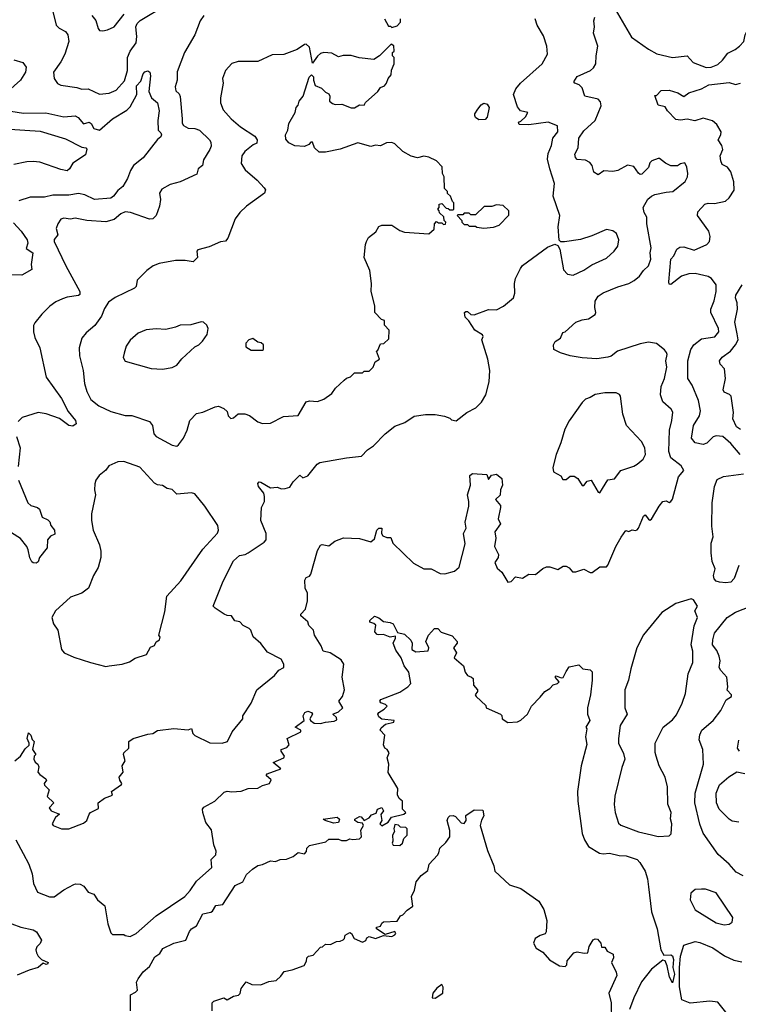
# Model space of a CAD drawing. Extents: x 2239805 to 2396427, y 665731 to 772158.
# Tile 95 of 256: x 2276381 to 2280832, y 717726 to 723829. Entities that reach past the tile are written whole.
import ezdxf

# ---------------------------------------------------------------- set-up
doc = ezdxf.new("R2010")
doc.units = 0

msp = doc.modelspace()

# ---------------------------------------------------------------- linework, layer by layer
at = {"layer": '0CON05XD'}
for points in [[(2276578.9, 723905), (2276606.7, 723795), (2276625, 723776.7), (2276665, 723756.2), (2276678, 723735), (2276684.3, 723695), (2276660, 723615), (2276635, 723568.8), (2276589.2, 723505), (2276593.8, 723465), (2276615, 723433.3), (2276635, 723424), (2276735, 723410), (2276765, 723398.6), (2276805, 723400.8), (2276875, 723367.1), (2276935.6, 723374.4), (2276978.3, 723391.7), (2277029.8, 723450.2), (2277047.5, 723515), (2277048.6, 723595), (2277065.6, 723634.4), (2277102, 723685), (2277105.8, 723725), (2277100, 723785), (2277108.1, 723805), (2277127.5, 723825), (2277285, 723920)], [(2280069.2, 723895), (2280170.5, 723720.5), (2280275, 723646), (2280327, 723617), (2280425, 723594), (2280515, 723606.2), (2280553.3, 723565), (2280634, 723534), (2280665, 723534.3), (2280705, 723551.4), (2280735, 723577.5), (2280767.6, 723622.4), (2280813.3, 723645), (2280838.8, 723665), (2280865.6, 723694.4), (2280874, 723735), (2280888.8, 723765), (2280974.5, 723865.5)], [(2276350, 719235), (2276386.4, 719263.6), (2276415, 719310), (2276438.3, 719331.7), (2276440, 719345), (2276427.5, 719375), (2276435, 719410), (2276450, 719395), (2276458.3, 719368.3), (2276470, 719355), (2276460, 719305), (2276480, 719275), (2276470, 719265), (2276467.5, 719245), (2276477, 719227), (2276492.5, 719215), (2276498.3, 719198.3), (2276493.3, 719165), (2276505, 719150), (2276542.5, 719125), (2276546.7, 719115), (2276532.5, 719095), (2276533.3, 719085), (2276563.3, 719055), (2276550, 719015), (2276592.5, 718975), (2276563.6, 718943.6), (2276576.4, 718926.4), (2276627.5, 718905), (2276602.5, 718885), (2276582.5, 718845), (2276587.5, 718835), (2276640, 718815), (2276685, 718814), (2276775, 718850), (2276797.5, 718865), (2276810, 718905), (2276820, 718915), (2276869.3, 718940.7), (2276867.5, 718975), (2276906.1, 719003.9), (2276956.4, 719023.6), (2276950, 719045), (2277010.7, 719089.3), (2277013.3, 719095), (2277000, 719115), (2276996.2, 719135), (2277021.2, 719165), (2277016.2, 719205), (2277033.9, 719236.1), (2277023.8, 719275), (2277026.2, 719285), (2277056.7, 719315), (2277056.7, 719355), (2277082.5, 719375), (2277175, 719401.2), (2277205, 719404), (2277235, 719423.3), (2277335.8, 719435.8), (2277425, 719427.5), (2277445, 719435.8), (2277452.5, 719405), (2277465, 719392), (2277557.7, 719347.7), (2277635, 719344.3), (2277668.8, 719355), (2277696.7, 719415), (2277762.5, 719495), (2277763.3, 719515), (2277815, 719592.5), (2277850, 719675), (2277960, 719765), (2277985, 719797.5), (2278016.7, 719815), (2278016.7, 719835), (2278000, 719865), (2277915, 719908.8), (2277875, 719963.3), (2277826.2, 720005), (2277812, 720045), (2277801.2, 720055), (2277764.5, 720074.5), (2277745, 720098), (2277712.9, 720102.9), (2277693.6, 720133.6), (2277665, 720136.2), (2277647.5, 720145), (2277591.2, 720181.2), (2277580, 720195), (2277641.3, 720348.7), (2277704.6, 720475.4), (2277742.2, 720507.8), (2277776.5, 720513.5), (2277795, 720524), (2277895, 720590), (2277906.7, 720605), (2277906.7, 720645), (2277874.2, 720725), (2277878.8, 720805), (2277896.1, 720843.9), (2277896.2, 720875), (2277892, 720895), (2277860, 720935), (2277855.8, 720955), (2277865, 720964.2), (2277875, 720962.2), (2277935, 720926.7), (2277975, 720931.2), (2278001.7, 720921.7), (2278025, 720923.3), (2278055, 720932.5), (2278074.4, 720965.6), (2278115, 721006.7), (2278135, 720990), (2278165, 721002.5), (2278222.5, 721075), (2278240, 721085), (2278405, 721112.9), (2278497.5, 721125), (2278535, 721162.5), (2278571.7, 721188.3), (2278645, 721262.5), (2278705, 721310), (2278767, 721333), (2278825, 721372.5), (2278895, 721382.5), (2278955, 721382.5), (2279011.7, 721371.7), (2279045, 721360), (2279055, 721350), (2279085, 721342.5), (2279150, 721395), (2279206.1, 721423.9), (2279241.7, 721458.3), (2279268.8, 721505), (2279288.8, 721585), (2279293.8, 721655), (2279281.2, 721725), (2279243.8, 721845), (2279252.5, 721865), (2279247.5, 721875), (2279200, 721905), (2279163.6, 721963.6), (2279141.2, 721985), (2279136.1, 722013.9), (2279145, 722021.2), (2279155, 722020), (2279175, 722002), (2279195, 722000), (2279285, 722032.5), (2279335, 722031.2), (2279377.3, 722052.7), (2279440, 722105), (2279448.8, 722135), (2279446, 722195), (2279452, 722225), (2279482, 722288), (2279495, 722306.7), (2279651.2, 722418.8), (2279695, 722437.5), (2279715, 722430), (2279726.4, 722406.4), (2279749.1, 722279.1), (2279775, 722251.2), (2279810, 722245), (2279875, 722276.2), (2279925, 722310), (2280015, 722351.2), (2280063.8, 722395), (2280086.2, 722425), (2280092, 722465), (2280076.7, 722505), (2280055, 722521.2), (2280015, 722528.8), (2279925, 722489.2), (2279855, 722467.5), (2279755, 722452.5), (2279733, 722453), (2279723, 722463), (2279716.2, 722545), (2279725.9, 722615.9), (2279685.6, 722735), (2279694.2, 722815), (2279663.8, 722905), (2279651.2, 722965), (2279655, 723000), (2279675, 723050), (2279683.3, 723095), (2279713.3, 723135), (2279712.5, 723172.5), (2279655, 723193.3), (2279535, 723177.5), (2279475, 723180), (2279470, 723195), (2279485, 723200), (2279515, 723227.5), (2279527.5, 723255), (2279483.6, 723263.6), (2279465, 723290), (2279440, 723365), (2279455, 723400), (2279482.5, 723435), (2279617.5, 723555), (2279650, 723615), (2279646.7, 723665), (2279625, 723730), (2279586.4, 723796.4), (2279573.3, 723835)], [(2277520.8, 723855), (2277498.3, 723821.7), (2277465.4, 723734.6), (2277402.5, 723625), (2277356.7, 723506.7), (2277356.1, 723453.9), (2277344.2, 723414.2), (2277348.3, 723388.3), (2277369.2, 723369.2), (2277374.2, 723354.2), (2277387.1, 723215), (2277387, 723187), (2277395, 723174), (2277425, 723157.5), (2277465.5, 723155.5), (2277495, 723144.3), (2277556.7, 723085), (2277565, 723070), (2277565.8, 723045), (2277558.6, 723025), (2277520, 722960), (2277513.8, 722925), (2277486.7, 722905), (2277478.8, 722871.2), (2277375, 722824.2), (2277312.4, 722807.6), (2277261.7, 722778.3), (2277246.2, 722755), (2277252.2, 722715), (2277246.8, 722673.2), (2277225, 722616.7), (2277205, 722594.4), (2277185, 722592.5), (2277067.5, 722635), (2277035, 722639.2), (2277006.7, 722625), (2276965, 722590), (2276915, 722576), (2276795.7, 722585.7), (2276725, 722598.8), (2276695, 722592), (2276655, 722598.8), (2276635, 722593.3), (2276616.1, 722563.9), (2276606.7, 722535), (2276616.7, 722495), (2276595, 722467.5), (2276594.2, 722455), (2276666, 722304), (2276752.5, 722145), (2276753.9, 722126.1), (2276745, 722118.8), (2276675, 722110), (2276645, 722098.8), (2276605, 722080), (2276567, 722053), (2276516.7, 722003.3), (2276475, 721950), (2276467, 721933), (2276466.7, 721895), (2276475, 721860), (2276506.2, 721795), (2276544.1, 721614.1), (2276640.5, 721480.5), (2276681.7, 721401.7), (2276726.7, 721345), (2276730, 721325), (2276709.3, 721310.7), (2276685, 721313.8), (2276627.9, 721357.9), (2276545.5, 721385.5), (2276495, 721394.3), (2276395.7, 721364.3), (2276370.3, 721339.7)], [(2276827.5, 723855), (2276852, 723825), (2276866.7, 723775), (2276875, 723763.3), (2276895, 723760), (2276925, 723766), (2276965.7, 723784.3), (2277026.9, 723863.1)], [(2278640, 723835), (2278665, 723790), (2278678.3, 723788.3), (2278685, 723780), (2278718.3, 723791.7), (2278740, 723815), (2278740, 723835)], [(2280107.3, 720622.7), (2280135, 720662.5), (2280155, 720657.5), (2280175, 720667.5), (2280195, 720662.5), (2280205, 720666.7), (2280215, 720677.5), (2280245, 720752.5), (2280255, 720760), (2280275, 720732.5), (2280285, 720727.5), (2280295, 720732.5), (2280342, 720815), (2280365, 720843.3), (2280385, 720847.5), (2280405, 720837.5), (2280415, 720842.5), (2280425, 720857.5), (2280462.2, 720995), (2280495.8, 721035), (2280478.6, 721065), (2280415, 721114.3), (2280402.2, 721152.2), (2280405.6, 721285), (2280420.8, 721345), (2280426.1, 721396.1), (2280416.7, 721415), (2280365, 721460), (2280350.8, 721505), (2280354.2, 721555), (2280374.3, 721605), (2280389.2, 721675), (2280384.2, 721715), (2280390.8, 721755), (2280387, 721767), (2280375, 721783.8), (2280325, 721822.5), (2280275, 721830), (2280225, 721821.2), (2280084.4, 721775.6), (2280045, 721742.9), (2280025, 721737.5), (2279955, 721728), (2279865, 721734.2), (2279790, 721745), (2279730, 721765), (2279690, 721785), (2279687.5, 721815), (2279697.5, 721835), (2279730, 721855), (2279745, 721890), (2279760, 721895), (2279826.4, 721953.6), (2279865, 721970), (2279905, 721976.2), (2279945, 722002.5), (2279950, 722015), (2279943.8, 722045), (2279946.2, 722085), (2279963.3, 722115), (2279995, 722136), (2280085, 722173.8), (2280155, 722194), (2280187, 722213), (2280220.9, 722239.1), (2280244.4, 722275.6), (2280275.6, 722304.4), (2280290, 722345), (2280286.9, 722385), (2280292.5, 722415), (2280265.8, 722565), (2280266, 722605), (2280248.8, 722635), (2280243.8, 722665), (2280272.7, 722717.3), (2280295, 722736.2), (2280315, 722746), (2280385, 722760), (2280425.9, 722764.1), (2280503.8, 722826.2), (2280518, 722855), (2280520, 722875), (2280513.3, 722915), (2280501.7, 722941.7), (2280475, 722936.7), (2280455, 722924), (2280415, 722924), (2280380.3, 722940.3), (2280345, 722968.8), (2280335, 722968.8), (2280296.7, 722955), (2280285, 722942.5), (2280275, 722913.3), (2280235, 722872.5), (2280225, 722870), (2280215, 722877.5), (2280185, 722920), (2280145, 722927.5), (2280085.8, 722894.2), (2280055, 722888.8), (2279998.3, 722891.7), (2279965, 722867.5), (2279937.5, 722885), (2279926.7, 722925), (2279912.5, 722945), (2279885, 722958.8), (2279835, 722963.8), (2279823.3, 722975), (2279818.8, 722995), (2279840, 723035), (2279844.2, 723095), (2279875, 723141.2), (2279945.8, 723205), (2279982, 723295), (2279979.5, 723319.5), (2279965, 723336.7), (2279882.5, 723355), (2279865, 723407.5), (2279846.1, 723426.1), (2279820, 723435), (2279812.5, 723445), (2279835, 723476.7), (2279915.8, 723514.2), (2279935, 723530), (2279950, 723555), (2279951.2, 723605), (2279962, 723665), (2279934.3, 723745), (2279941.2, 723785), (2279937, 723823), (2279943.8, 723845)], [(2277355, 721186.7), (2277365, 721193.3), (2277396.2, 721235), (2277418, 721285), (2277434.3, 721345.7), (2277475, 721388), (2277515, 721396.2), (2277590.5, 721429.5), (2277613, 721433), (2277645, 721420), (2277665, 721400), (2277673, 721373), (2277688.3, 721358.3), (2277705, 721362.5), (2277733.6, 721386.4), (2277775, 721386), (2277805, 721376.2), (2277855, 721336.7), (2277885, 721326.7), (2277935, 721328.8), (2278015, 721370), (2278105, 721376), (2278155, 721460), (2278175, 721466.7), (2278225, 721462.5), (2278265, 721477.5), (2278315, 721512.5), (2278337.5, 721545), (2278390, 721595), (2278405, 721607.5), (2278430, 721615), (2278455, 721640), (2278505, 721640), (2278515, 721650), (2278545, 721650), (2278570, 721675), (2278581.7, 721708.3), (2278610, 721725), (2278590, 721775), (2278598.3, 721781.7), (2278615, 721820), (2278637, 721823), (2278668.3, 721851.7), (2278670, 721905), (2278640, 721935), (2278640, 721965), (2278621.7, 721971.7), (2278580, 722015), (2278580, 722055), (2278557.5, 722145), (2278560, 722195), (2278550, 722275), (2278513.6, 722356.4), (2278522.5, 722435), (2278530, 722455), (2278540.5, 722479.5), (2278585.9, 722514.1), (2278605, 722547.5), (2278625, 722556.7), (2278685, 722556.2), (2278735, 722522.5), (2278765, 722512.5), (2278915, 722502.5), (2278948.3, 722531.7), (2278950, 722565), (2278961.7, 722578.3), (2278975, 722570), (2278995, 722570), (2279005, 722560), (2279018.3, 722561.7), (2279020, 722575), (2279010, 722585), (2279008.3, 722608.3), (2278981.7, 722631.7), (2278980, 722645), (2278970, 722655), (2278980, 722665), (2278980, 722685), (2278995, 722690), (2279021.7, 722661.7), (2279035, 722660), (2279045, 722650), (2279065, 722650), (2279070, 722655), (2279070, 722695), (2279061.7, 722701.7), (2279050, 722735), (2279031.7, 722751.7), (2279030, 722765), (2279013, 722783), (2279010, 722855), (2279000, 722875), (2278997, 722917), (2278962.5, 722955), (2278915, 722977.5), (2278885, 722982.5), (2278845, 722973.3), (2278805, 722982.5), (2278755, 723012.5), (2278705, 723060), (2278685, 723067.5), (2278653.6, 723066.4), (2278615, 723047.5), (2278585, 723052.5), (2278555, 723043.3), (2278475, 723066.7), (2278365, 723027.5), (2278275, 723007.5), (2278235, 723007.5), (2278206.7, 723035), (2278195, 723070), (2278185, 723070), (2278172.5, 723055), (2278145, 723042.5), (2278085, 723047.5), (2278047, 723067), (2278028.3, 723088.3), (2278027.5, 723115), (2278042.5, 723145), (2278047.5, 723185), (2278087.5, 723255), (2278092.5, 723285), (2278105, 723300), (2278112.5, 723325), (2278137.5, 723355), (2278173.6, 723473.6), (2278188.3, 723488.3), (2278200, 723475), (2278200, 723455), (2278211.7, 723421.7), (2278250, 723405), (2278275, 723380), (2278295, 723370), (2278302.5, 723355), (2278300, 723325), (2278319.3, 723309.3), (2278335, 723303.3), (2278376.4, 723306.4), (2278435, 723282.5), (2278455, 723282.5), (2278485, 723302.5), (2278515, 723300), (2278523.6, 723316.4), (2278600, 723385), (2278615, 723410), (2278640, 723420), (2278652.5, 723435), (2278662.5, 723465), (2278681.7, 723488.3), (2278683, 723517), (2278700, 723555), (2278700, 723595), (2278690, 723605), (2278690, 723625), (2278700, 723635), (2278698.3, 723668.3), (2278681.7, 723678.3), (2278610, 723605), (2278575, 723583.3), (2278483.6, 723593.6), (2278435, 723607.5), (2278385, 723607.5), (2278355, 723600), (2278315, 723622.5), (2278265, 723626.2), (2278245, 723620), (2278226.1, 723603.9), (2278195, 723560), (2278175, 723660), (2278155, 723677.5), (2278143.9, 723676.1), (2278100, 723645), (2278017, 723613), (2277945, 723612.5), (2277855, 723570), (2277735, 723570), (2277695, 723557.5), (2277656.4, 723513.6), (2277637.5, 723465), (2277641.2, 723435), (2277624, 723345), (2277623.8, 723315), (2277641.4, 723271.4), (2277690, 723215), (2277747.5, 723165), (2277836.4, 723106.4), (2277852.5, 723085), (2277850, 723065), (2277826.4, 723053.6), (2277775, 723012.5), (2277757.5, 722985), (2277753, 722937), (2277778.3, 722898.3), (2277852.5, 722835), (2277895, 722787.5), (2277902.5, 722775), (2277897.5, 722755), (2277785, 722673.3), (2277743.8, 722635), (2277716.2, 722595), (2277670, 722475), (2277655, 722457.5), (2277625, 722452.5), (2277555, 722421.2), (2277485, 722402.5), (2277477.5, 722395), (2277482.5, 722355), (2277455, 722327.5), (2277405, 722336.2), (2277345, 722336), (2277245, 722318.8), (2277206.4, 722303.6), (2277167.5, 722275), (2277107.5, 722215), (2277102.5, 722175), (2277092.5, 722165), (2276971.7, 722108.3), (2276931.1, 722078.9), (2276905, 722040), (2276887.8, 721992.2), (2276845.6, 721934.4), (2276791.7, 721888.3), (2276766.2, 721855), (2276748.8, 721795), (2276752, 721745), (2276774, 721655), (2276782.5, 721575), (2276795.8, 721525), (2276822, 721475), (2276870, 721435), (2276945, 721400), (2277035, 721376), (2277075, 721376.2), (2277185, 721338.8), (2277204, 721315), (2277212, 721262), (2277225, 721246.7), (2277325, 721192), (2277355, 721186.7)], [(2276345, 723580.8), (2276400, 723565), (2276421.2, 723535), (2276417.5, 723505), (2276385, 723454), (2276306.6, 723383.4)], [(2276245, 723274), (2276405, 723250), (2276542.9, 723252.9), (2276655, 723227.1), (2276724.3, 723234.3), (2276743.2, 723223.2), (2276775, 723183.3), (2276810, 723195), (2276822.5, 723185), (2276840, 723155), (2276875, 723144), (2276956.2, 723215), (2277045, 723269.2), (2277065, 723288.6), (2277105.5, 723365), (2277105, 723420), (2277131.2, 723448.8), (2277145, 723493.8), (2277155, 723506), (2277175, 723513.3), (2277187.5, 723505), (2277191.7, 723481.7), (2277181.4, 723385), (2277198, 723345), (2277234.2, 723314.2), (2277244.3, 723265), (2277236, 723205), (2277237.5, 723145), (2277255, 723127.5), (2277258.8, 723115), (2277255, 723102.5), (2277234.1, 723085.9), (2277145, 722973.3), (2277086.2, 722925), (2277066.2, 722895), (2277048.8, 722845), (2277020, 722795), (2276988.8, 722771.2), (2276962.5, 722735), (2276945, 722722.5), (2276845, 722715.6), (2276785, 722744.4), (2276745, 722751.1), (2276685, 722741.1), (2276585, 722741.4), (2276535, 722728.6), (2276445, 722728.8), (2276375, 722707.5)], [(2280844.2, 721135), (2280785, 721202.5), (2280736.2, 721245), (2280695, 721250), (2280677, 721243), (2280636.7, 721205), (2280613.9, 721196.1), (2280565.8, 721205.8), (2280542.5, 721235), (2280554.4, 721315), (2280591.9, 721375), (2280598.2, 721405), (2280585, 721468), (2280545.7, 721565), (2280519.4, 721605), (2280520.5, 721715), (2280538.8, 721785), (2280556.5, 721813.5), (2280605, 721850.6), (2280687, 721863), (2280711.2, 721895), (2280708.8, 721915), (2280661.4, 722015), (2280662.9, 722035), (2280682.6, 722087.4), (2280694.2, 722144.2), (2280694.3, 722185), (2280665.7, 722225), (2280645, 722237.8), (2280565, 722255.6), (2280525, 722254.3), (2280481.1, 722238.9), (2280415, 722187.5), (2280405, 722190), (2280401.2, 722205), (2280414, 722346), (2280432.5, 722365), (2280452, 722408), (2280470.8, 722419.2), (2280495, 722420.8), (2280558.3, 722401.7), (2280637.5, 722435), (2280653.3, 722455), (2280658.8, 722485), (2280649.5, 722519.5), (2280580, 722615), (2280581.7, 722638.3), (2280625, 722685.8), (2280645, 722691.2), (2280685, 722690), (2280753.3, 722705), (2280776.2, 722725), (2280807, 722773), (2280804.2, 722825), (2280785.5, 722885.5), (2280765.7, 722915.7), (2280732.3, 722932.3), (2280723.6, 722953.6), (2280720, 722985), (2280736.7, 723025), (2280729.5, 723049.5), (2280706.7, 723085), (2280723.3, 723115), (2280726.2, 723135), (2280700.3, 723180.3), (2280672.2, 723202.2), (2280615, 723218.8), (2280562.7, 723202.7), (2280515, 723213.3), (2280475, 723206.7), (2280445, 723210), (2280393.6, 723263.6), (2280378.3, 723288.3), (2280335, 723300), (2280315, 723360), (2280325, 723360), (2280355, 723390), (2280405, 723392.5), (2280457.5, 723375), (2280495, 723352.5), (2280526.7, 723375), (2280605, 723400.8), (2280650, 723425), (2280775, 723441.1), (2280815, 723427.5), (2280845, 723436.2)], [(2279225, 723208.8), (2279205, 723222.5), (2279200, 723235), (2279200, 723245), (2279218.8, 723275), (2279238.8, 723301.2), (2279255, 723311.2), (2279275.6, 723305.6), (2279288, 723285), (2279276.2, 723225), (2279265, 723210), (2279225, 723208.8)], [(2276286.1, 723153.9), (2276507.4, 723137.4), (2276665, 723091.9), (2276765, 723040), (2276790, 723035), (2276796.4, 723026.4), (2276787.7, 722992.3), (2276710.5, 722939.5), (2276690, 722905), (2276675, 722893.3), (2276635, 722900), (2276505.7, 722945.7), (2276465, 722950.8), (2276425, 722948.6), (2276345, 722930.8)], [(2279255, 722537.5), (2279315, 722542.5), (2279350, 722555), (2279411.7, 722618.3), (2279410, 722645), (2279375, 722677.5), (2279335, 722682.5), (2279305, 722672.5), (2279258.3, 722671.7), (2279205, 722620), (2279175, 722620), (2279165, 722630), (2279135, 722630), (2279125, 722620), (2279095, 722620), (2279090, 722615), (2279120, 722585), (2279120, 722575), (2279135, 722560), (2279155, 722560), (2279165, 722550), (2279205, 722550), (2279213, 722543), (2279255, 722537.5)], [(2276341.2, 722571.2), (2276389.1, 722519.1), (2276426, 722465), (2276430, 722445), (2276421.7, 722411.7), (2276462, 722385), (2276451.7, 722311.7), (2276455, 722280), (2276393.3, 722246.7), (2276213.1, 722246.9)], [(2280845, 721289.2), (2280820.8, 721305), (2280799.2, 721355), (2280801.9, 721395), (2280787.8, 721495), (2280777, 721507), (2280745, 721520), (2280737.5, 721535), (2280754, 721605), (2280746, 721665), (2280720, 721695), (2280716.2, 721715), (2280732.1, 721737.9), (2280784.6, 721775.4), (2280815.8, 721815), (2280832, 721845), (2280825, 721882.5), (2280811.8, 721955), (2280827.5, 722035), (2280825.8, 722075), (2280814.2, 722105), (2280817.7, 722122.3), (2280856.7, 722185)], [(2277265, 721662.5), (2277325, 721673.3), (2277355, 721687.5), (2277385, 721727.5), (2277465, 721802.5), (2277490, 721815), (2277513, 721837), (2277541.7, 721878.3), (2277547.5, 721915), (2277540, 721935), (2277520, 721955), (2277505, 721957.5), (2277441.7, 721938.3), (2277375, 721936.7), (2277345, 721923.3), (2277285, 721910), (2277225, 721912.5), (2277165, 721906.7), (2277115, 721886.7), (2277065, 721842.5), (2277040, 721805), (2277027, 721763), (2277022.5, 721735), (2277033.6, 721713.6), (2277195, 721666.7), (2277265, 721662.5)], [(2277885, 721780), (2277890, 721785), (2277890, 721815), (2277877, 721827), (2277855, 721830), (2277825, 721852.5), (2277800, 721845), (2277782.5, 721825), (2277781.7, 721801.7), (2277815, 721780), (2277885, 721780)], [(2279975, 720897.5), (2280025, 720977.5), (2280065, 720982.5), (2280105.5, 721034.5), (2280185, 721061.2), (2280206.1, 721073.9), (2280242.5, 721105), (2280256.7, 721135), (2280252.5, 721175), (2280232.5, 721215), (2280140, 721315), (2280116.7, 721385), (2280102.5, 721495), (2280096.4, 721506.4), (2280075, 721516.7), (2280006.1, 721516.1), (2279945, 721506.7), (2279915, 721487.5), (2279885, 721477.5), (2279865, 721457.5), (2279785, 721342.5), (2279758.3, 721291.7), (2279733.9, 721206.1), (2279703.8, 721135), (2279683, 721053), (2279687, 721027), (2279733, 721003), (2279745, 720980), (2279765, 720980), (2279790.7, 720999.3), (2279815, 721000), (2279837.5, 720985), (2279865, 720942.5), (2279875, 720942.5), (2279895, 720970), (2279920, 720975), (2279965, 720900), (2279975, 720897.5)], [(2276360.6, 721245), (2276382.9, 721175), (2276370.9, 721060.9)], [(2276915, 719820), (2276935, 719824), (2277015, 719834), (2277060.7, 719849.3), (2277095, 719872.5), (2277166.1, 719893.9), (2277190.7, 719939.3), (2277215, 719950), (2277227, 719973), (2277247.5, 719985), (2277251.7, 720001.7), (2277242.5, 720015), (2277280.3, 720159.7), (2277293, 720257), (2277378.8, 720351.2), (2277515, 720547.5), (2277605, 720647.5), (2277612.5, 720665), (2277607.5, 720695), (2277526.7, 720815), (2277465, 720890), (2277445, 720897.5), (2277355, 720887.5), (2277325, 720917.5), (2277295, 720923.3), (2277265, 720941.2), (2277235, 720946.2), (2277215, 720956.7), (2277125, 721056.2), (2277025, 721090), (2276988.3, 721088.3), (2276932.5, 721065), (2276915, 721037.5), (2276872.5, 721005), (2276852.5, 720975), (2276847, 720953), (2276843.8, 720915), (2276851.2, 720885), (2276826.4, 720766.4), (2276826, 720725), (2276836.2, 720665), (2276874.1, 720574.1), (2276883.8, 720535), (2276883.8, 720495), (2276865.9, 720434.1), (2276838.8, 720385), (2276807.5, 720305), (2276765.9, 720274.1), (2276695, 720249.2), (2276603.3, 720165), (2276580, 720125), (2276590, 720085), (2276616.2, 720045), (2276640, 719925), (2276656.7, 719905), (2276715, 719878), (2276820, 719845), (2276915, 719820)], [(2276357.5, 718745), (2276401.5, 718661.5), (2276436.9, 718595), (2276458.8, 718535), (2276465.9, 718475.9), (2276490.7, 718420.7), (2276565, 718393.3), (2276595, 718393.3), (2276655, 718436.7), (2276715, 718468.8), (2276726.4, 718473.6), (2276755, 718471.2), (2276778.3, 718458.3), (2276805, 718422.5), (2276839.3, 718409.3), (2276862.5, 718375), (2276907, 718337), (2276927.5, 718225), (2276945, 718170), (2276955, 718160), (2277025, 718160), (2277033, 718153), (2277065, 718147.5), (2277102.5, 718165), (2277225.7, 718274.3), (2277403.8, 718395), (2277437.6, 718432.4), (2277475, 718490), (2277570, 718575), (2277565.9, 718624.1), (2277595, 718653.3), (2277598, 718675), (2277584, 718715), (2277568.8, 718808.8), (2277533.2, 718853.2), (2277515.6, 718915.6), (2277513.3, 718935), (2277521.4, 718948.6), (2277590, 718985), (2277648.3, 719041.7), (2277665, 719047.5), (2277695, 719042.5), (2277753, 719047), (2277795, 719063.3), (2277855, 719066.7), (2277885, 719083.3), (2277927.5, 719095), (2277937.5, 719117.5), (2277907.5, 719145), (2277914.1, 719155.9), (2277997.5, 719185), (2277950, 719225), (2278016.7, 719255), (2278020, 719265), (2278000, 719295), (2278000, 719305), (2278035, 719318.8), (2278050, 719335), (2278037.5, 719375), (2278122.5, 719415), (2278122.5, 719425), (2278087.5, 719445), (2278142, 719485), (2278136, 719515), (2278146.2, 719535), (2278165, 719544.2), (2278188.8, 719535), (2278193.8, 719525), (2278178.8, 719495), (2278181.2, 719485), (2278205, 719470), (2278245, 719466.2), (2278275, 719476.2), (2278329.3, 719480.7), (2278345, 719490), (2278342.5, 719505), (2278320, 719525), (2278355, 719540), (2278383.3, 719565), (2278356.7, 719605), (2278380, 719635), (2278392, 719675), (2278378.8, 719755), (2278388.8, 719835), (2278371.7, 719861.7), (2278304.2, 719904.2), (2278260, 719915), (2278248.1, 719948.1), (2278207.5, 720015), (2278201.2, 720045), (2278172.5, 720075), (2278165, 720097.5), (2278122.5, 720135), (2278122.5, 720145), (2278151.2, 720175), (2278163, 720227), (2278163.3, 720275), (2278150, 720305), (2278146.7, 720355), (2278155, 720372.5), (2278175, 720380), (2278185, 720392.5), (2278225, 720540), (2278245, 720572.5), (2278255, 720576.7), (2278295, 720567.5), (2278333, 720597), (2278387, 720617), (2278485, 720613.3), (2278555, 720593.3), (2278577.7, 720612.3), (2278592.5, 720665), (2278605, 720676.7), (2278625, 720677.5), (2278622.5, 720645), (2278630, 720630), (2278655, 720620), (2278680, 720620), (2278692.5, 720585), (2278821.2, 720461.2), (2278885, 720426), (2278930, 720425), (2278986.1, 720396.1), (2279015, 720394), (2279075, 720412), (2279103.3, 720435), (2279139.5, 720580.5), (2279130, 720645), (2279147, 720677), (2279140, 720715), (2279162, 720815), (2279163.6, 720843.6), (2279154, 720885), (2279172.5, 720945), (2279170, 721005), (2279185, 721016.2), (2279275, 721010), (2279285, 720980), (2279303.3, 721006.7), (2279335, 721013.3), (2279367.5, 720985), (2279372.5, 720945), (2279360, 720915), (2279357, 720883), (2279327.5, 720855), (2279358.3, 720818.3), (2279360, 720805), (2279343.8, 720736.2), (2279358.8, 720705), (2279323.3, 720655), (2279330, 720615), (2279321.2, 720565), (2279346.2, 720515), (2279343.8, 720495), (2279323.8, 720465), (2279339.5, 720429.5), (2279366.7, 720405), (2279405, 720342.5), (2279425, 720347.5), (2279453, 720377), (2279495, 720367.5), (2279535, 720392.5), (2279575, 720390), (2279621.7, 720428.3), (2279645, 720437.5), (2279665, 720437.5), (2279715, 720422.5), (2279748.3, 720441.7), (2279765, 720442.5), (2279785, 720432.5), (2279805, 720407.5), (2279825, 720407.5), (2279875, 720423.3), (2279915, 720402.5), (2279926.1, 720403.9), (2279975, 720437.5), (2280015, 720437.5), (2280025, 720447.5), (2280074.2, 720565), (2280107.3, 720622.7)], [(2280835, 720446.7), (2280807.1, 720365), (2280786.5, 720343.5), (2280755, 720338.1), (2280715, 720342), (2280695, 720349.4), (2280682.9, 720362.9), (2280679.2, 720385), (2280689.5, 720425), (2280670.6, 720470.6), (2280663.8, 720525), (2280663.5, 720585), (2280675.6, 720625), (2280669.2, 720689.2), (2280669.5, 720835), (2280683.8, 720935), (2280701.4, 720978.6), (2280741.5, 720998.5), (2280865, 721014.4)], [(2276372.9, 720975), (2276431.2, 720835), (2276448.8, 720818.8), (2276490, 720805), (2276502.5, 720795), (2276520, 720745), (2276555, 720730), (2276567, 720717), (2276573.9, 720693.9), (2276596.7, 720665), (2276598.8, 720641.2), (2276571.2, 720628.8), (2276553.3, 720605), (2276550, 720555), (2276502.5, 720495), (2276495, 720470), (2276481.7, 720461.7), (2276465, 720462.5), (2276455, 720470), (2276444.1, 720494.1), (2276434.1, 720544.1), (2276424, 720565), (2276385, 720614), (2276329.7, 720649.7)], [(2280335, 718767.5), (2280405, 718770), (2280416.4, 718783.6), (2280421.2, 718845), (2280413, 718877), (2280416.2, 718915), (2280396.4, 718966.4), (2280393.8, 719075), (2280378.8, 719135), (2280342.5, 719205), (2280323.6, 719263.6), (2280317, 719287), (2280316.7, 719345), (2280366.2, 719445), (2280425, 719490), (2280449.7, 719520.3), (2280485, 719592.5), (2280505, 719652.5), (2280520.8, 719775), (2280551.2, 719845), (2280550, 719915), (2280540, 719955), (2280558, 720072), (2280578.8, 720125), (2280562.5, 720165), (2280580, 720195), (2280555, 720232.5), (2280540.7, 720240.7), (2280445, 720210.8), (2280358.8, 720155), (2280245, 720016), (2280204.3, 719935), (2280166.1, 719806.1), (2280152, 719735), (2280130, 719675), (2280128.8, 719565), (2280143.8, 719525), (2280101.2, 719455), (2280090, 719375), (2280090, 719345), (2280121.7, 719281.7), (2280128.8, 719245), (2280110, 719195), (2280067, 719017), (2280063.8, 718965), (2280068.8, 718915), (2280089.3, 718849.3), (2280105, 718836.7), (2280215, 718796.2), (2280295, 718776.2), (2280335, 718767.5)], [(2280862.4, 718522.4), (2280820, 718545), (2280775.7, 718595.7), (2280706.7, 718655), (2280615, 718786.7), (2280593.2, 718843.2), (2280562.9, 718975), (2280565.8, 719035), (2280616.2, 719215), (2280612, 719305), (2280589.2, 719365), (2280594.2, 719395.8), (2280606.7, 719425), (2280676.7, 719485), (2280725, 719547.5), (2280756.1, 719613.9), (2280790, 719635), (2280790, 719645), (2280763.6, 719673.6), (2280767.5, 719695), (2280762, 719755), (2280724.2, 719795), (2280714.2, 719815), (2280719.2, 719855), (2280714.3, 719884.3), (2280699.3, 719919.3), (2280672.5, 719955), (2280674, 719985), (2280685, 720027.5), (2280763.3, 720125), (2280815, 720157.5), (2280910, 720195)], [(2277113.8, 717885), (2277145, 717926.7), (2277185, 717960), (2277218.3, 718021.7), (2277247.7, 718042.3), (2277268.3, 718071.7), (2277335, 718106.2), (2277410, 718125), (2277433, 718177), (2277445, 718193.3), (2277475, 718212.5), (2277515, 718286.2), (2277565, 718296.7), (2277575.8, 718304.2), (2277595, 718338), (2277638.8, 718345), (2277715, 718463.3), (2277763.8, 718486.2), (2277785, 718531.2), (2277822.5, 718565), (2277855, 718586.7), (2277885, 718592.5), (2277935, 718616.7), (2277965, 718612.5), (2277995, 718624), (2278034.1, 718625.9), (2278075, 718642.5), (2278105, 718666.7), (2278145, 718660), (2278157, 718673), (2278160, 718695), (2278175, 718710), (2278277, 718733), (2278295, 718750), (2278355, 718750), (2278375, 718742.5), (2278405, 718742.5), (2278425, 718752.5), (2278445, 718747.5), (2278485, 718752.5), (2278497.5, 718765), (2278493.6, 718806.4), (2278510, 718835), (2278505, 718850), (2278475, 718852.5), (2278457.5, 718865), (2278457.5, 718875), (2278485, 718891.2), (2278495, 718888.8), (2278515, 718866.7), (2278545, 718882), (2278559.2, 718900.8), (2278588.3, 718911.7), (2278597.5, 718935), (2278625, 718946.7), (2278633.6, 718926.4), (2278617.5, 718902.5), (2278623.8, 718865), (2278612.5, 718845), (2278625, 718832.5), (2278662.5, 718855), (2278684, 718886), (2278760, 718905), (2278772.5, 718915), (2278752.5, 718935), (2278752.5, 718985), (2278731.7, 719001.7), (2278721.2, 719025), (2278722.5, 719065), (2278664.2, 719164.2), (2278668, 719215), (2278658, 719255), (2278668.8, 719285), (2278656.7, 719305), (2278642.5, 719315), (2278634.4, 719335), (2278642.5, 719395), (2278614.4, 719425), (2278619.1, 719440.9), (2278646.2, 719463.8), (2278697.5, 719475), (2278700, 719485), (2278625, 719493.8), (2278605, 719508.8), (2278600, 719525), (2278604.5, 719535.5), (2278638.8, 719555), (2278656.7, 719575), (2278647.5, 719585), (2278618.8, 719595), (2278612, 719605), (2278617.5, 719615), (2278735, 719660.5), (2278786, 719695), (2278802.9, 719715), (2278791.2, 719785), (2278762.9, 719825), (2278744.5, 719875), (2278710.9, 719920.9), (2278693.8, 719965), (2278708, 719995), (2278708, 720008), (2278675, 720002.2), (2278635, 720018), (2278605, 720016.2), (2278595, 720018.8), (2278580, 720035), (2278586, 720076), (2278575, 720087.5), (2278550, 720095), (2278550, 720105), (2278578.3, 720131.7), (2278605, 720122.5), (2278635, 720098.8), (2278675, 720094), (2278693.3, 720085), (2278722, 720032), (2278765, 720020), (2278804.3, 719984.3), (2278812.5, 719965), (2278810, 719925), (2278835, 719912), (2278911.7, 719918.3), (2278916, 719936), (2278897.5, 719975), (2278913.3, 720015), (2278950, 720055), (2278970, 720055), (2278992.3, 720032.3), (2279060.6, 720010.6), (2279090, 719975), (2279090, 719965), (2279067.5, 719935), (2279087.5, 719905), (2279072.5, 719875), (2279130, 719825), (2279140, 719785), (2279154.1, 719764.1), (2279180, 719755), (2279190, 719745), (2279192.5, 719705), (2279217.5, 719675), (2279217.5, 719665), (2279202.5, 719645), (2279207.5, 719635), (2279268.3, 719578.3), (2279270, 719565), (2279360, 719525), (2279367, 719517), (2279370, 719495), (2279403.6, 719473.6), (2279465, 719477.5), (2279485, 719487.5), (2279525.9, 719524.1), (2279551.2, 719575), (2279605, 719630), (2279633.3, 719665), (2279665, 719683.8), (2279684.4, 719705.6), (2279712.5, 719715), (2279722.5, 719725), (2279697.5, 719755), (2279705, 719762.5), (2279735, 719750), (2279748.3, 719751.7), (2279765, 719790), (2279785, 719817.5), (2279845, 719830), (2279870, 719805), (2279915, 719800), (2279927, 719787), (2279927.5, 719735), (2279916.7, 719645), (2279897.5, 719565), (2279897.5, 719525), (2279912.5, 719485), (2279887.5, 719445), (2279893, 719433), (2279886.7, 719385), (2279893, 719337), (2279858.8, 719205), (2279836, 719045), (2279838, 718985), (2279865.8, 718785), (2279878.8, 718745), (2279904.1, 718704.1), (2279972.3, 718662.3), (2279995, 718658.8), (2280033.9, 718663.9), (2280095, 718648), (2280136.9, 718646.9), (2280205, 718623.3), (2280223.3, 718605), (2280255, 718552.5), (2280270, 718505), (2280276, 718455), (2280295, 718300), (2280328.8, 718195), (2280352.5, 718065), (2280371.7, 718031.7), (2280415, 718032.5), (2280425, 718027.5), (2280431.2, 718005), (2280426, 717955), (2280437.3, 717912.7), (2280425, 717860), (2280406.7, 717895), (2280392.5, 717965), (2280380, 717995), (2280365, 718000), (2280295, 717943.3), (2280232.9, 717865), (2280185, 717767.5), (2280157.5, 717695)], [(2280840, 719295), (2280826.7, 719315), (2280836.4, 719363.6)], [(2280835, 718856.2), (2280795, 718862), (2280775, 718873.3), (2280714.3, 718935), (2280698.1, 718975), (2280694.4, 719035), (2280715, 719087.5), (2280773.6, 719136.4), (2280822.3, 719167.7), (2280873.3, 719156.7)], [(2277572.5, 717685), (2277573.3, 717735), (2277583.9, 717746.1), (2277645, 717767.5), (2277665, 717753.3), (2277705, 717777.5), (2277737, 717783), (2277747, 717793), (2277752.5, 717825), (2277783.8, 717866.2), (2277818.3, 717848.3), (2277875, 717847.5), (2277923, 717867), (2277970, 717875), (2277999.3, 717900.7), (2278019.3, 717930.7), (2278069.3, 717940.7), (2278143, 717967), (2278157, 717993), (2278160, 718015), (2278170, 718025), (2278198.3, 718031.7), (2278245, 718080), (2278257, 718083), (2278275, 718100), (2278305, 718097.5), (2278343.6, 718116.4), (2278365, 718117.5), (2278383.6, 718126.4), (2278392.5, 718135), (2278397.5, 718155), (2278425, 718172.5), (2278436.1, 718166.1), (2278453.6, 718133.6), (2278505, 718112.5), (2278525, 718122.5), (2278531.7, 718138.3), (2278545, 718147.5), (2278583.9, 718133.9), (2278635, 718152.5), (2278685, 718147.5), (2278705, 718157.5), (2278710, 718165), (2278705, 718177.5), (2278645, 718160), (2278590, 718195), (2278590, 718205), (2278615, 718210), (2278625, 718230), (2278635, 718236.7), (2278718.3, 718241.7), (2278740, 718275), (2278755, 718280), (2278780.7, 718309.3), (2278816.1, 718333.9), (2278807.5, 718395), (2278826.4, 718433.6), (2278837.5, 718485), (2278867.5, 718525), (2278908.8, 718555), (2278917.5, 718595), (2278968.8, 718651.2), (2278978, 718665), (2278984.2, 718695), (2279021.1, 718728.9), (2279044.3, 718765), (2279044.4, 718804.4), (2279028.5, 718865), (2279034.5, 718885), (2279045, 718894.4), (2279065, 718897.3), (2279081.1, 718891.1), (2279115, 718851.2), (2279135, 718846.7), (2279146.2, 718865), (2279145, 718897.5), (2279195, 718932.5), (2279249.3, 718929.3), (2279256.1, 718893.9), (2279241.2, 718868.8), (2279233.8, 718835), (2279279.5, 718679.5), (2279318.8, 718585), (2279325, 718552.5), (2279415, 718466.2), (2279485, 718443.3), (2279597.5, 718365), (2279627.5, 718315), (2279646.2, 718245), (2279642.5, 718175), (2279635, 718162.5), (2279605, 718153.8), (2279573.3, 718135), (2279564, 718105), (2279580, 718075), (2279620.5, 718050.5), (2279662.2, 718002.2), (2279725, 717965.7), (2279760, 717960), (2279769.2, 717970.8), (2279771.2, 717995), (2279812.5, 718045), (2279835, 718051.2), (2279877, 718043), (2279900, 718045), (2279907.5, 718085), (2279933.9, 718126.1), (2279945, 718132.5), (2279959.3, 718129.3), (2279980, 718105), (2279985, 718080), (2280005, 718080), (2280020, 718055), (2280057.1, 718037.1), (2280058.8, 718015), (2280047.5, 717985), (2280076.2, 717925), (2280078.8, 717905), (2280030.8, 717795), (2280044.5, 717735), (2280045.8, 717625)], [(2278325, 718849.2), (2278272.5, 718865), (2278260, 718875), (2278347.1, 718887.1), (2278362.5, 718875), (2278355, 718852.5), (2278325, 718849.2)], [(2278735, 718710), (2278752.5, 718725), (2278760, 718755), (2278780, 718775), (2278780, 718815), (2278771.7, 718821.7), (2278740, 718825), (2278727, 718837), (2278705, 718840), (2278697.5, 718815), (2278701.7, 718798.3), (2278690, 718775), (2278693, 718737), (2278687.5, 718725), (2278695, 718712.5), (2278735, 718710)], [(2280745, 718220), (2280775, 718223.3), (2280793.6, 718236.4), (2280798.8, 718265), (2280695, 718416.7), (2280629.3, 718439.3), (2280605, 718440), (2280565, 718437.5), (2280537.5, 718415), (2280533.3, 718375), (2280565, 718312.5), (2280695, 718232), (2280745, 718220)], [(2276332.5, 718225), (2276387.5, 718205), (2276465, 718188), (2276485.5, 718175.5), (2276516.2, 718125), (2276507.3, 718102.7), (2276486.4, 718083.6), (2276481.2, 718065), (2276484, 718045), (2276494, 718025), (2276515, 718003.8), (2276556.2, 717985), (2276552.5, 717975), (2276545, 717973.1), (2276525, 717981.2), (2276495, 717954.5), (2276438.3, 717938.3), (2276365, 717906.2)], [(2280755, 717677.5), (2280705, 717740), (2280655, 717746), (2280535, 717733.8), (2280482.5, 717755), (2280468.2, 717835), (2280467.7, 717955), (2280473.3, 718025), (2280495, 718093.3), (2280565, 718116), (2280595, 718110), (2280675, 718075.7), (2280747.3, 718027.3), (2280805, 718000), (2280855, 717988.8)], [(2277066.7, 717685), (2277067.5, 717785), (2277098.3, 717801.7), (2277110, 717815), (2277103.6, 717863.6), (2277113.8, 717885)], [(2278955, 717763.8), (2279002.5, 717795), (2279003, 717833), (2278995, 717850), (2278964.3, 717825.7), (2278940, 717795), (2278936.4, 717766.4), (2278955, 717763.8)]]:
    msp.add_lwpolyline(points, dxfattribs=at)

doc.saveas('drawing.dxf')
